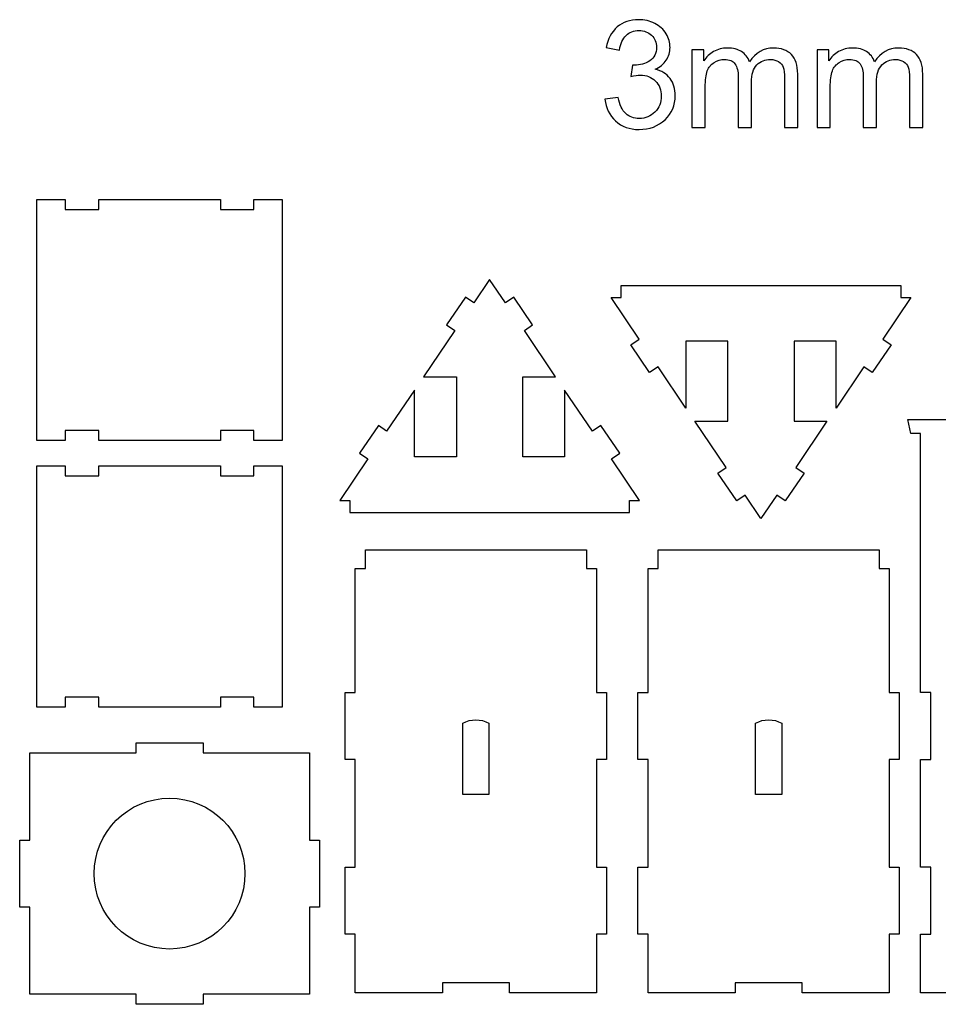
# Model space of a CAD drawing. Header units: millimetres. Extents: x -996 to 853, y -929 to 599.
# Tile 20 of 30: x -236 to 38, y 305 to 599. Entities that reach past the tile are written whole.
import ezdxf

# ---------------------------------------------------------------- set-up
doc = ezdxf.new("R2010")
doc.units = ezdxf.units.MM
doc.header["$MEASUREMENT"] = 0
doc.layers.add('Layer 1', color=7, linetype='Continuous')

msp = doc.modelspace()

# ---------------------------------------------------------------- linework, layer by layer
at = {"layer": 'Layer 1', "color": 250}
for points, knots in [([(-61.413, 575.042), (-61.413, 575.042), (-57.473, 575.572), (-57.473, 575.572), (-57.473, 575.572), (-57.023, 573.332), (-56.253, 571.722), (-55.173, 570.732), (-55.173, 570.732), (-54.093, 569.752), (-52.763, 569.262), (-51.183, 569.262), (-51.183, 569.262), (-49.323, 569.262), (-47.743, 569.902), (-46.473, 571.182), (-46.473, 571.182), (-45.203, 572.472), (-44.573, 574.062), (-44.573, 575.952), (-44.573, 575.952), (-44.573, 577.762), (-45.163, 579.262), (-46.343, 580.442), (-46.343, 580.442), (-47.523, 581.612), (-49.023, 582.202), (-50.853, 582.202), (-50.853, 582.202), (-51.603, 582.202), (-52.533, 582.052), (-53.643, 581.762), (-53.643, 581.762), (-53.643, 581.762), (-53.203, 585.212), (-53.203, 585.212), (-53.203, 585.212), (-52.943, 585.182), (-52.723, 585.162), (-52.563, 585.162), (-52.563, 585.162), (-50.883, 585.162), (-49.373, 585.602), (-48.023, 586.482), (-48.023, 586.482), (-46.673, 587.352), (-46.003, 588.702), (-46.003, 590.512), (-46.003, 590.512), (-46.003, 591.952), (-46.493, 593.152), (-47.473, 594.102), (-47.473, 594.102), (-48.453, 595.042), (-49.713, 595.522), (-51.263, 595.522), (-51.263, 595.522), (-52.803, 595.522), (-54.073, 595.032), (-55.103, 594.062), (-55.103, 594.062), (-56.123, 593.092), (-56.783, 591.632), (-57.073, 589.692), (-57.073, 589.692), (-57.073, 589.692), (-61.013, 590.412), (-61.013, 590.412), (-61.013, 590.412), (-60.533, 593.052), (-59.443, 595.102), (-57.723, 596.562), (-57.723, 596.562), (-56.023, 598.022), (-53.893, 598.742), (-51.353, 598.742), (-51.353, 598.742), (-49.613, 598.742), (-47.993, 598.372), (-46.523, 597.612), (-46.523, 597.612), (-45.043, 596.872), (-43.923, 595.842), (-43.143, 594.552), (-43.143, 594.552), (-42.353, 593.252), (-41.973, 591.882), (-41.973, 590.422), (-41.973, 590.422), (-41.973, 589.042), (-42.343, 587.792), (-43.083, 586.652), (-43.083, 586.652), (-43.833, 585.512), (-44.933, 584.612), (-46.393, 583.942), (-46.393, 583.942), (-44.493, 583.512), (-43.023, 582.592), (-41.973, 581.212), (-41.973, 581.212), (-40.923, 579.842), (-40.403, 578.112), (-40.403, 576.042), (-40.403, 576.042), (-40.403, 573.242), (-41.423, 570.852), (-43.463, 568.902), (-43.463, 568.902), (-45.513, 566.962), (-48.093, 565.982), (-51.213, 565.982), (-51.213, 565.982), (-54.033, 565.982), (-56.373, 566.832), (-58.233, 568.512), (-58.233, 568.512), (-60.093, 570.192), (-61.153, 572.362), (-61.413, 575.042)], [0, 0, 0, 0, 0.03225806, 0.03225806, 0.03225806, 0.03225806, 0.06451613, 0.06451613, 0.06451613, 0.06451613, 0.09677419, 0.09677419, 0.09677419, 0.09677419, 0.12903226, 0.12903226, 0.12903226, 0.12903226, 0.16129032, 0.16129032, 0.16129032, 0.16129032, 0.19354839, 0.19354839, 0.19354839, 0.19354839, 0.22580645, 0.22580645, 0.22580645, 0.22580645, 0.25806452, 0.25806452, 0.25806452, 0.25806452, 0.29032258, 0.29032258, 0.29032258, 0.29032258, 0.32258065, 0.32258065, 0.32258065, 0.32258065, 0.35483871, 0.35483871, 0.35483871, 0.35483871, 0.38709677, 0.38709677, 0.38709677, 0.38709677, 0.41935484, 0.41935484, 0.41935484, 0.41935484, 0.4516129, 0.4516129, 0.4516129, 0.4516129, 0.48387097, 0.48387097, 0.48387097, 0.48387097, 0.51612903, 0.51612903, 0.51612903, 0.51612903, 0.5483871, 0.5483871, 0.5483871, 0.5483871, 0.58064516, 0.58064516, 0.58064516, 0.58064516, 0.61290323, 0.61290323, 0.61290323, 0.61290323, 0.64516129, 0.64516129, 0.64516129, 0.64516129, 0.67741935, 0.67741935, 0.67741935, 0.67741935, 0.70967742, 0.70967742, 0.70967742, 0.70967742, 0.74193548, 0.74193548, 0.74193548, 0.74193548, 0.77419355, 0.77419355, 0.77419355, 0.77419355, 0.80645161, 0.80645161, 0.80645161, 0.80645161, 0.83870968, 0.83870968, 0.83870968, 0.83870968, 0.87096774, 0.87096774, 0.87096774, 0.87096774, 0.90322581, 0.90322581, 0.90322581, 0.90322581, 0.93548387, 0.93548387, 0.93548387, 0.93548387, 1, 1, 1, 1]), ([(-35.423, 566.522), (-35.423, 566.522), (-35.423, 589.782), (-35.423, 589.782), (-35.423, 589.782), (-35.423, 589.782), (-31.883, 589.782), (-31.883, 589.782), (-31.883, 589.782), (-31.883, 589.782), (-31.883, 586.492), (-31.883, 586.492), (-31.883, 586.492), (-31.153, 587.632), (-30.183, 588.552), (-28.973, 589.232), (-28.973, 589.232), (-27.763, 589.932), (-26.393, 590.272), (-24.843, 590.272), (-24.843, 590.272), (-23.123, 590.272), (-21.713, 589.912), (-20.613, 589.202), (-20.613, 589.202), (-19.523, 588.492), (-18.743, 587.492), (-18.293, 586.212), (-18.293, 586.212), (-16.443, 588.922), (-14.043, 590.272), (-11.083, 590.272), (-11.083, 590.272), (-8.773, 590.272), (-6.983, 589.642), (-5.743, 588.362), (-5.743, 588.362), (-4.503, 587.082), (-3.873, 585.122), (-3.873, 582.472), (-3.873, 582.472), (-3.873, 582.472), (-3.873, 566.522), (-3.873, 566.522), (-3.873, 566.522), (-3.873, 566.522), (-7.813, 566.522), (-7.813, 566.522), (-7.813, 566.522), (-7.813, 566.522), (-7.813, 581.162), (-7.813, 581.162), (-7.813, 581.162), (-7.813, 582.732), (-7.953, 583.862), (-8.203, 584.562), (-8.203, 584.562), (-8.453, 585.252), (-8.923, 585.812), (-9.603, 586.232), (-9.603, 586.232), (-10.273, 586.662), (-11.063, 586.872), (-11.963, 586.872), (-11.963, 586.872), (-13.613, 586.872), (-14.973, 586.322), (-16.053, 585.242), (-16.053, 585.242), (-17.133, 584.152), (-17.673, 582.412), (-17.673, 580.022), (-17.673, 580.022), (-17.673, 580.022), (-17.673, 566.522), (-17.673, 566.522), (-17.673, 566.522), (-17.673, 566.522), (-21.613, 566.522), (-21.613, 566.522), (-21.613, 566.522), (-21.613, 566.522), (-21.613, 581.622), (-21.613, 581.622), (-21.613, 581.622), (-21.613, 583.362), (-21.943, 584.682), (-22.583, 585.552), (-22.583, 585.552), (-23.223, 586.432), (-24.273, 586.872), (-25.733, 586.872), (-25.733, 586.872), (-26.833, 586.872), (-27.863, 586.582), (-28.803, 585.992), (-28.803, 585.992), (-29.743, 585.412), (-30.423, 584.562), (-30.853, 583.432), (-30.853, 583.432), (-31.263, 582.312), (-31.473, 580.692), (-31.473, 578.582), (-31.473, 578.582), (-31.473, 578.582), (-31.473, 566.522), (-31.473, 566.522), (-31.473, 566.522), (-31.473, 566.522), (-35.423, 566.522), (-35.423, 566.522)], [0, 0, 0, 0, 0.03448276, 0.03448276, 0.03448276, 0.03448276, 0.06896552, 0.06896552, 0.06896552, 0.06896552, 0.10344828, 0.10344828, 0.10344828, 0.10344828, 0.13793103, 0.13793103, 0.13793103, 0.13793103, 0.17241379, 0.17241379, 0.17241379, 0.17241379, 0.20689655, 0.20689655, 0.20689655, 0.20689655, 0.24137931, 0.24137931, 0.24137931, 0.24137931, 0.27586207, 0.27586207, 0.27586207, 0.27586207, 0.31034483, 0.31034483, 0.31034483, 0.31034483, 0.34482759, 0.34482759, 0.34482759, 0.34482759, 0.37931034, 0.37931034, 0.37931034, 0.37931034, 0.4137931, 0.4137931, 0.4137931, 0.4137931, 0.44827586, 0.44827586, 0.44827586, 0.44827586, 0.48275862, 0.48275862, 0.48275862, 0.48275862, 0.51724138, 0.51724138, 0.51724138, 0.51724138, 0.55172414, 0.55172414, 0.55172414, 0.55172414, 0.5862069, 0.5862069, 0.5862069, 0.5862069, 0.62068966, 0.62068966, 0.62068966, 0.62068966, 0.65517241, 0.65517241, 0.65517241, 0.65517241, 0.68965517, 0.68965517, 0.68965517, 0.68965517, 0.72413793, 0.72413793, 0.72413793, 0.72413793, 0.75862069, 0.75862069, 0.75862069, 0.75862069, 0.79310345, 0.79310345, 0.79310345, 0.79310345, 0.82758621, 0.82758621, 0.82758621, 0.82758621, 0.86206897, 0.86206897, 0.86206897, 0.86206897, 0.89655172, 0.89655172, 0.89655172, 0.89655172, 0.93103448, 0.93103448, 0.93103448, 0.93103448, 1, 1, 1, 1]), ([(1.907, 566.522), (1.907, 566.522), (1.907, 589.782), (1.907, 589.782), (1.907, 589.782), (1.907, 589.782), (5.447, 589.782), (5.447, 589.782), (5.447, 589.782), (5.447, 589.782), (5.447, 586.492), (5.447, 586.492), (5.447, 586.492), (6.177, 587.632), (7.147, 588.552), (8.357, 589.232), (8.357, 589.232), (9.567, 589.932), (10.937, 590.272), (12.487, 590.272), (12.487, 590.272), (14.207, 590.272), (15.617, 589.912), (16.707, 589.202), (16.707, 589.202), (17.807, 588.492), (18.587, 587.492), (19.037, 586.212), (19.037, 586.212), (20.887, 588.922), (23.287, 590.272), (26.237, 590.272), (26.237, 590.272), (28.557, 590.272), (30.347, 589.642), (31.577, 588.362), (31.577, 588.362), (32.827, 587.082), (33.457, 585.122), (33.457, 582.472), (33.457, 582.472), (33.457, 582.472), (33.457, 566.522), (33.457, 566.522), (33.457, 566.522), (33.457, 566.522), (29.517, 566.522), (29.517, 566.522), (29.517, 566.522), (29.517, 566.522), (29.517, 581.162), (29.517, 581.162), (29.517, 581.162), (29.517, 582.732), (29.377, 583.862), (29.127, 584.562), (29.127, 584.562), (28.867, 585.252), (28.407, 585.812), (27.727, 586.232), (27.727, 586.232), (27.057, 586.662), (26.267, 586.872), (25.357, 586.872), (25.357, 586.872), (23.717, 586.872), (22.357, 586.322), (21.277, 585.242), (21.277, 585.242), (20.197, 584.152), (19.657, 582.412), (19.657, 580.022), (19.657, 580.022), (19.657, 580.022), (19.657, 566.522), (19.657, 566.522), (19.657, 566.522), (19.657, 566.522), (15.707, 566.522), (15.707, 566.522), (15.707, 566.522), (15.707, 566.522), (15.707, 581.622), (15.707, 581.622), (15.707, 581.622), (15.707, 583.362), (15.387, 584.682), (14.747, 585.552), (14.747, 585.552), (14.107, 586.432), (13.057, 586.872), (11.597, 586.872), (11.597, 586.872), (10.487, 586.872), (9.467, 586.582), (8.527, 585.992), (8.527, 585.992), (7.587, 585.412), (6.907, 584.562), (6.477, 583.432), (6.477, 583.432), (6.057, 582.312), (5.857, 580.692), (5.857, 578.582), (5.857, 578.582), (5.857, 578.582), (5.857, 566.522), (5.857, 566.522), (5.857, 566.522), (5.857, 566.522), (1.907, 566.522), (1.907, 566.522)], [0, 0, 0, 0, 0.03448276, 0.03448276, 0.03448276, 0.03448276, 0.06896552, 0.06896552, 0.06896552, 0.06896552, 0.10344828, 0.10344828, 0.10344828, 0.10344828, 0.13793103, 0.13793103, 0.13793103, 0.13793103, 0.17241379, 0.17241379, 0.17241379, 0.17241379, 0.20689655, 0.20689655, 0.20689655, 0.20689655, 0.24137931, 0.24137931, 0.24137931, 0.24137931, 0.27586207, 0.27586207, 0.27586207, 0.27586207, 0.31034483, 0.31034483, 0.31034483, 0.31034483, 0.34482759, 0.34482759, 0.34482759, 0.34482759, 0.37931034, 0.37931034, 0.37931034, 0.37931034, 0.4137931, 0.4137931, 0.4137931, 0.4137931, 0.44827586, 0.44827586, 0.44827586, 0.44827586, 0.48275862, 0.48275862, 0.48275862, 0.48275862, 0.51724138, 0.51724138, 0.51724138, 0.51724138, 0.55172414, 0.55172414, 0.55172414, 0.55172414, 0.5862069, 0.5862069, 0.5862069, 0.5862069, 0.62068966, 0.62068966, 0.62068966, 0.62068966, 0.65517241, 0.65517241, 0.65517241, 0.65517241, 0.68965517, 0.68965517, 0.68965517, 0.68965517, 0.72413793, 0.72413793, 0.72413793, 0.72413793, 0.75862069, 0.75862069, 0.75862069, 0.75862069, 0.79310345, 0.79310345, 0.79310345, 0.79310345, 0.82758621, 0.82758621, 0.82758621, 0.82758621, 0.86206897, 0.86206897, 0.86206897, 0.86206897, 0.89655172, 0.89655172, 0.89655172, 0.89655172, 0.93103448, 0.93103448, 0.93103448, 0.93103448, 1, 1, 1, 1])]:
    msp.add_open_spline(points, degree=3, knots=knots, dxfattribs=at)
at = {"layer": 'Layer 1', "lineweight": 25}
for points, knots in [([(-166.173, 476.132), (-166.173, 476.132), (-166.173, 473.132), (-166.173, 473.132), (-166.173, 473.132), (-166.173, 473.132), (-157.723, 473.132), (-157.723, 473.132), (-157.723, 473.132), (-157.723, 473.132), (-157.723, 545.132), (-157.723, 545.132), (-157.723, 545.132), (-157.723, 545.132), (-166.173, 545.132), (-166.173, 545.132), (-166.173, 545.132), (-166.173, 545.132), (-166.173, 542.132), (-166.173, 542.132), (-166.173, 542.132), (-166.173, 542.132), (-176.173, 542.132), (-176.173, 542.132), (-176.173, 542.132), (-176.173, 542.132), (-176.173, 545.132), (-176.173, 545.132), (-176.173, 545.132), (-176.173, 545.132), (-212.473, 545.132), (-212.473, 545.132), (-212.473, 545.132), (-212.473, 545.132), (-212.473, 542.132), (-212.473, 542.132), (-212.473, 542.132), (-212.473, 542.132), (-222.473, 542.132), (-222.473, 542.132), (-222.473, 542.132), (-222.473, 542.132), (-222.473, 545.132), (-222.473, 545.132), (-222.473, 545.132), (-222.473, 545.132), (-230.923, 545.132), (-230.923, 545.132), (-230.923, 545.132), (-230.923, 545.132), (-230.923, 473.132), (-230.923, 473.132), (-230.923, 473.132), (-230.923, 473.132), (-222.473, 473.132), (-222.473, 473.132), (-222.473, 473.132), (-222.473, 473.132), (-222.473, 476.132), (-222.473, 476.132), (-222.473, 476.132), (-222.473, 476.132), (-212.473, 476.132), (-212.473, 476.132), (-212.473, 476.132), (-212.473, 476.132), (-212.473, 473.132), (-212.473, 473.132), (-212.473, 473.132), (-212.473, 473.132), (-176.173, 473.132), (-176.173, 473.132), (-176.173, 473.132), (-176.173, 473.132), (-176.173, 476.132), (-176.173, 476.132), (-176.173, 476.132), (-176.173, 476.132), (-166.173, 476.132), (-166.173, 476.132)], [0, 0, 0, 0, 0.04761905, 0.04761905, 0.04761905, 0.04761905, 0.0952381, 0.0952381, 0.0952381, 0.0952381, 0.14285714, 0.14285714, 0.14285714, 0.14285714, 0.19047619, 0.19047619, 0.19047619, 0.19047619, 0.23809524, 0.23809524, 0.23809524, 0.23809524, 0.28571429, 0.28571429, 0.28571429, 0.28571429, 0.33333333, 0.33333333, 0.33333333, 0.33333333, 0.38095238, 0.38095238, 0.38095238, 0.38095238, 0.42857143, 0.42857143, 0.42857143, 0.42857143, 0.47619048, 0.47619048, 0.47619048, 0.47619048, 0.52380952, 0.52380952, 0.52380952, 0.52380952, 0.57142857, 0.57142857, 0.57142857, 0.57142857, 0.61904762, 0.61904762, 0.61904762, 0.61904762, 0.66666667, 0.66666667, 0.66666667, 0.66666667, 0.71428571, 0.71428571, 0.71428571, 0.71428571, 0.76190476, 0.76190476, 0.76190476, 0.76190476, 0.80952381, 0.80952381, 0.80952381, 0.80952381, 0.85714286, 0.85714286, 0.85714286, 0.85714286, 0.9047619, 0.9047619, 0.9047619, 0.9047619, 1, 1, 1, 1]), ([(119.287, 397.932), (119.287, 397.932), (122.287, 397.932), (122.287, 397.932), (122.287, 397.932), (122.287, 397.932), (122.287, 475.302), (122.287, 475.302), (122.287, 475.302), (122.287, 475.302), (125.207, 475.302), (125.207, 475.302), (125.207, 475.302), (125.207, 475.302), (126.087, 479.462), (126.087, 479.462), (126.087, 479.462), (126.087, 479.462), (110.287, 479.462), (110.287, 479.462), (110.287, 479.462), (110.287, 479.462), (110.287, 492.222), (110.287, 492.222), (110.287, 492.222), (110.287, 492.222), (113.137, 492.222), (113.137, 492.222), (113.137, 492.222), (113.137, 492.222), (114.017, 496.382), (114.017, 496.382), (114.017, 496.382), (114.017, 496.382), (98.257, 496.382), (98.257, 496.382), (98.257, 496.382), (98.257, 496.382), (98.257, 509.162), (98.257, 509.162), (98.257, 509.162), (98.257, 509.162), (100.727, 509.162), (100.727, 509.162), (100.727, 509.162), (100.727, 509.162), (101.607, 513.312), (101.607, 513.312), (101.607, 513.312), (101.607, 513.312), (86.767, 513.312), (86.767, 513.312), (86.767, 513.312), (86.767, 513.312), (86.767, 526.082), (86.767, 526.082), (86.767, 526.082), (86.767, 526.082), (90.057, 526.082), (90.057, 526.082), (90.057, 526.082), (90.057, 526.082), (90.937, 530.232), (90.937, 530.232), (90.937, 530.232), (90.937, 530.232), (64.747, 530.232), (64.747, 530.232), (64.747, 530.232), (64.747, 530.232), (65.627, 526.082), (65.627, 526.082), (65.627, 526.082), (65.627, 526.082), (68.967, 526.082), (68.967, 526.082), (68.967, 526.082), (68.967, 526.082), (68.967, 513.302), (68.967, 513.302), (68.967, 513.302), (68.967, 513.302), (53.137, 513.302), (53.137, 513.302), (53.137, 513.302), (53.137, 513.302), (54.017, 509.152), (54.017, 509.152), (54.017, 509.152), (54.017, 509.152), (56.847, 509.152), (56.847, 509.152), (56.847, 509.152), (56.847, 509.152), (56.847, 496.382), (56.847, 496.382), (56.847, 496.382), (56.847, 496.382), (41.067, 496.382), (41.067, 496.382), (41.067, 496.382), (41.067, 496.382), (41.947, 492.222), (41.947, 492.222), (41.947, 492.222), (41.947, 492.222), (44.817, 492.222), (44.817, 492.222), (44.817, 492.222), (44.817, 492.222), (44.817, 479.462), (44.817, 479.462), (44.817, 479.462), (44.817, 479.462), (28.997, 479.462), (28.997, 479.462), (28.997, 479.462), (28.997, 479.462), (29.887, 475.302), (29.887, 475.302), (29.887, 475.302), (29.887, 475.302), (32.827, 475.302), (32.827, 475.302), (32.827, 475.302), (32.827, 475.302), (32.827, 397.932), (32.827, 397.932), (32.827, 397.932), (32.827, 397.932), (35.827, 397.932), (35.827, 397.932), (35.827, 397.932), (35.827, 397.932), (35.827, 377.932), (35.827, 377.932), (35.827, 377.932), (35.827, 377.932), (32.827, 377.932), (32.827, 377.932), (32.827, 377.932), (32.827, 377.932), (32.827, 345.852), (32.827, 345.852), (32.827, 345.852), (32.827, 345.852), (35.827, 345.852), (35.827, 345.852), (35.827, 345.852), (35.827, 345.852), (35.827, 325.852), (35.827, 325.852), (35.827, 325.852), (35.827, 325.852), (32.827, 325.852), (32.827, 325.852), (32.827, 325.852), (32.827, 325.852), (32.827, 308.322), (32.827, 308.322), (32.827, 308.322), (32.827, 308.322), (67.557, 308.322), (67.557, 308.322), (67.557, 308.322), (67.557, 308.322), (67.557, 311.322), (67.557, 311.322), (67.557, 311.322), (67.557, 311.322), (87.557, 311.322), (87.557, 311.322), (87.557, 311.322), (87.557, 311.322), (87.557, 308.322), (87.557, 308.322), (87.557, 308.322), (87.557, 308.322), (122.287, 308.322), (122.287, 308.322), (122.287, 308.322), (122.287, 308.322), (122.287, 325.852), (122.287, 325.852), (122.287, 325.852), (122.287, 325.852), (119.287, 325.852), (119.287, 325.852), (119.287, 325.852), (119.287, 325.852), (119.287, 345.852), (119.287, 345.852), (119.287, 345.852), (119.287, 345.852), (122.287, 345.852), (122.287, 345.852), (122.287, 345.852), (122.287, 345.852), (122.287, 377.932), (122.287, 377.932), (122.287, 377.932), (122.287, 377.932), (119.287, 377.932), (119.287, 377.932), (119.287, 377.932), (119.287, 377.932), (119.287, 397.932), (119.287, 397.932)], [0, 0, 0, 0, 0.01886792, 0.01886792, 0.01886792, 0.01886792, 0.03773585, 0.03773585, 0.03773585, 0.03773585, 0.05660377, 0.05660377, 0.05660377, 0.05660377, 0.0754717, 0.0754717, 0.0754717, 0.0754717, 0.09433962, 0.09433962, 0.09433962, 0.09433962, 0.11320755, 0.11320755, 0.11320755, 0.11320755, 0.13207547, 0.13207547, 0.13207547, 0.13207547, 0.1509434, 0.1509434, 0.1509434, 0.1509434, 0.16981132, 0.16981132, 0.16981132, 0.16981132, 0.18867925, 0.18867925, 0.18867925, 0.18867925, 0.20754717, 0.20754717, 0.20754717, 0.20754717, 0.22641509, 0.22641509, 0.22641509, 0.22641509, 0.24528302, 0.24528302, 0.24528302, 0.24528302, 0.26415094, 0.26415094, 0.26415094, 0.26415094, 0.28301887, 0.28301887, 0.28301887, 0.28301887, 0.30188679, 0.30188679, 0.30188679, 0.30188679, 0.32075472, 0.32075472, 0.32075472, 0.32075472, 0.33962264, 0.33962264, 0.33962264, 0.33962264, 0.35849057, 0.35849057, 0.35849057, 0.35849057, 0.37735849, 0.37735849, 0.37735849, 0.37735849, 0.39622642, 0.39622642, 0.39622642, 0.39622642, 0.41509434, 0.41509434, 0.41509434, 0.41509434, 0.43396226, 0.43396226, 0.43396226, 0.43396226, 0.45283019, 0.45283019, 0.45283019, 0.45283019, 0.47169811, 0.47169811, 0.47169811, 0.47169811, 0.49056604, 0.49056604, 0.49056604, 0.49056604, 0.50943396, 0.50943396, 0.50943396, 0.50943396, 0.52830189, 0.52830189, 0.52830189, 0.52830189, 0.54716981, 0.54716981, 0.54716981, 0.54716981, 0.56603774, 0.56603774, 0.56603774, 0.56603774, 0.58490566, 0.58490566, 0.58490566, 0.58490566, 0.60377358, 0.60377358, 0.60377358, 0.60377358, 0.62264151, 0.62264151, 0.62264151, 0.62264151, 0.64150943, 0.64150943, 0.64150943, 0.64150943, 0.66037736, 0.66037736, 0.66037736, 0.66037736, 0.67924528, 0.67924528, 0.67924528, 0.67924528, 0.69811321, 0.69811321, 0.69811321, 0.69811321, 0.71698113, 0.71698113, 0.71698113, 0.71698113, 0.73584906, 0.73584906, 0.73584906, 0.73584906, 0.75471698, 0.75471698, 0.75471698, 0.75471698, 0.77358491, 0.77358491, 0.77358491, 0.77358491, 0.79245283, 0.79245283, 0.79245283, 0.79245283, 0.81132075, 0.81132075, 0.81132075, 0.81132075, 0.83018868, 0.83018868, 0.83018868, 0.83018868, 0.8490566, 0.8490566, 0.8490566, 0.8490566, 0.86792453, 0.86792453, 0.86792453, 0.86792453, 0.88679245, 0.88679245, 0.88679245, 0.88679245, 0.90566038, 0.90566038, 0.90566038, 0.90566038, 0.9245283, 0.9245283, 0.9245283, 0.9245283, 0.94339623, 0.94339623, 0.94339623, 0.94339623, 0.96226415, 0.96226415, 0.96226415, 0.96226415, 1, 1, 1, 1]), ([(-118.203, 488.232), (-118.203, 488.232), (-118.203, 468.262), (-118.203, 468.262), (-118.203, 468.262), (-118.203, 468.262), (-105.673, 468.262), (-105.673, 468.262), (-105.673, 468.262), (-105.673, 468.262), (-105.673, 492.202), (-105.673, 492.202), (-105.673, 492.202), (-105.673, 492.202), (-115.513, 492.202), (-115.513, 492.202), (-115.513, 492.202), (-115.513, 492.202), (-106.173, 505.972), (-106.173, 505.972), (-106.173, 505.972), (-106.173, 505.972), (-108.653, 507.652), (-108.653, 507.652), (-108.653, 507.652), (-108.653, 507.652), (-103.043, 515.932), (-103.043, 515.932), (-103.043, 515.932), (-103.043, 515.932), (-100.553, 514.242), (-100.553, 514.242), (-100.553, 514.242), (-100.553, 514.242), (-95.813, 521.242), (-95.813, 521.242), (-95.813, 521.242), (-95.813, 521.242), (-91.063, 514.242), (-91.063, 514.242), (-91.063, 514.242), (-91.063, 514.242), (-88.583, 515.932), (-88.583, 515.932), (-88.583, 515.932), (-88.583, 515.932), (-82.973, 507.652), (-82.973, 507.652), (-82.973, 507.652), (-82.973, 507.652), (-85.453, 505.972), (-85.453, 505.972), (-85.453, 505.972), (-85.453, 505.972), (-76.113, 492.202), (-76.113, 492.202), (-76.113, 492.202), (-76.113, 492.202), (-85.943, 492.202), (-85.943, 492.202), (-85.943, 492.202), (-85.943, 492.202), (-85.943, 468.262), (-85.943, 468.262), (-85.943, 468.262), (-85.943, 468.262), (-73.423, 468.262), (-73.423, 468.262), (-73.423, 468.262), (-73.423, 468.262), (-73.423, 488.232), (-73.423, 488.232), (-73.423, 488.232), (-73.423, 488.232), (-65.073, 475.932), (-65.073, 475.932), (-65.073, 475.932), (-65.073, 475.932), (-62.593, 477.612), (-62.593, 477.612), (-62.593, 477.612), (-62.593, 477.612), (-56.973, 469.342), (-56.973, 469.342), (-56.973, 469.342), (-56.973, 469.342), (-59.453, 467.652), (-59.453, 467.652), (-59.453, 467.652), (-59.453, 467.652), (-51.083, 455.312), (-51.083, 455.312), (-51.083, 455.312), (-51.083, 455.312), (-54.083, 455.312), (-54.083, 455.312), (-54.083, 455.312), (-54.083, 455.312), (-54.083, 451.682), (-54.083, 451.682), (-54.083, 451.682), (-54.083, 451.682), (-137.543, 451.682), (-137.543, 451.682), (-137.543, 451.682), (-137.543, 451.682), (-137.543, 455.312), (-137.543, 455.312), (-137.543, 455.312), (-137.543, 455.312), (-140.543, 455.312), (-140.543, 455.312), (-140.543, 455.312), (-140.543, 455.312), (-132.163, 467.652), (-132.163, 467.652), (-132.163, 467.652), (-132.163, 467.652), (-134.653, 469.342), (-134.653, 469.342), (-134.653, 469.342), (-134.653, 469.342), (-129.033, 477.612), (-129.033, 477.612), (-129.033, 477.612), (-129.033, 477.612), (-126.553, 475.932), (-126.553, 475.932), (-126.553, 475.932), (-126.553, 475.932), (-118.203, 488.232), (-118.203, 488.232)], [0, 0, 0, 0, 0.02941176, 0.02941176, 0.02941176, 0.02941176, 0.05882353, 0.05882353, 0.05882353, 0.05882353, 0.08823529, 0.08823529, 0.08823529, 0.08823529, 0.11764706, 0.11764706, 0.11764706, 0.11764706, 0.14705882, 0.14705882, 0.14705882, 0.14705882, 0.17647059, 0.17647059, 0.17647059, 0.17647059, 0.20588235, 0.20588235, 0.20588235, 0.20588235, 0.23529412, 0.23529412, 0.23529412, 0.23529412, 0.26470588, 0.26470588, 0.26470588, 0.26470588, 0.29411765, 0.29411765, 0.29411765, 0.29411765, 0.32352941, 0.32352941, 0.32352941, 0.32352941, 0.35294118, 0.35294118, 0.35294118, 0.35294118, 0.38235294, 0.38235294, 0.38235294, 0.38235294, 0.41176471, 0.41176471, 0.41176471, 0.41176471, 0.44117647, 0.44117647, 0.44117647, 0.44117647, 0.47058824, 0.47058824, 0.47058824, 0.47058824, 0.5, 0.5, 0.5, 0.5, 0.52941176, 0.52941176, 0.52941176, 0.52941176, 0.55882353, 0.55882353, 0.55882353, 0.55882353, 0.58823529, 0.58823529, 0.58823529, 0.58823529, 0.61764706, 0.61764706, 0.61764706, 0.61764706, 0.64705882, 0.64705882, 0.64705882, 0.64705882, 0.67647059, 0.67647059, 0.67647059, 0.67647059, 0.70588235, 0.70588235, 0.70588235, 0.70588235, 0.73529412, 0.73529412, 0.73529412, 0.73529412, 0.76470588, 0.76470588, 0.76470588, 0.76470588, 0.79411765, 0.79411765, 0.79411765, 0.79411765, 0.82352941, 0.82352941, 0.82352941, 0.82352941, 0.85294118, 0.85294118, 0.85294118, 0.85294118, 0.88235294, 0.88235294, 0.88235294, 0.88235294, 0.91176471, 0.91176471, 0.91176471, 0.91176471, 0.94117647, 0.94117647, 0.94117647, 0.94117647, 1, 1, 1, 1]), ([(-37.223, 482.862), (-37.223, 482.862), (-37.223, 502.832), (-37.223, 502.832), (-37.223, 502.832), (-37.223, 502.832), (-24.693, 502.832), (-24.693, 502.832), (-24.693, 502.832), (-24.693, 502.832), (-24.693, 478.892), (-24.693, 478.892), (-24.693, 478.892), (-24.693, 478.892), (-34.523, 478.892), (-34.523, 478.892), (-34.523, 478.892), (-34.523, 478.892), (-25.183, 465.122), (-25.183, 465.122), (-25.183, 465.122), (-25.183, 465.122), (-27.673, 463.442), (-27.673, 463.442), (-27.673, 463.442), (-27.673, 463.442), (-22.053, 455.162), (-22.053, 455.162), (-22.053, 455.162), (-22.053, 455.162), (-19.573, 456.852), (-19.573, 456.852), (-19.573, 456.852), (-19.573, 456.852), (-14.823, 449.862), (-14.823, 449.862), (-14.823, 449.862), (-14.823, 449.862), (-10.083, 456.852), (-10.083, 456.852), (-10.083, 456.852), (-10.083, 456.852), (-7.603, 455.162), (-7.603, 455.162), (-7.603, 455.162), (-7.603, 455.162), (-1.983, 463.442), (-1.983, 463.442), (-1.983, 463.442), (-1.983, 463.442), (-4.473, 465.122), (-4.473, 465.122), (-4.473, 465.122), (-4.473, 465.122), (4.867, 478.892), (4.867, 478.892), (4.867, 478.892), (4.867, 478.892), (-4.963, 478.892), (-4.963, 478.892), (-4.963, 478.892), (-4.963, 478.892), (-4.963, 502.832), (-4.963, 502.832), (-4.963, 502.832), (-4.963, 502.832), (7.567, 502.832), (7.567, 502.832), (7.567, 502.832), (7.567, 502.832), (7.567, 482.862), (7.567, 482.862), (7.567, 482.862), (7.567, 482.862), (15.917, 495.172), (15.917, 495.172), (15.917, 495.172), (15.917, 495.172), (18.397, 493.482), (18.397, 493.482), (18.397, 493.482), (18.397, 493.482), (24.007, 501.762), (24.007, 501.762), (24.007, 501.762), (24.007, 501.762), (21.527, 503.442), (21.527, 503.442), (21.527, 503.442), (21.527, 503.442), (29.907, 515.792), (29.907, 515.792), (29.907, 515.792), (29.907, 515.792), (26.907, 515.792), (26.907, 515.792), (26.907, 515.792), (26.907, 515.792), (26.907, 519.422), (26.907, 519.422), (26.907, 519.422), (26.907, 519.422), (-56.553, 519.422), (-56.553, 519.422), (-56.553, 519.422), (-56.553, 519.422), (-56.553, 515.792), (-56.553, 515.792), (-56.553, 515.792), (-56.553, 515.792), (-59.553, 515.792), (-59.553, 515.792), (-59.553, 515.792), (-59.553, 515.792), (-51.183, 503.442), (-51.183, 503.442), (-51.183, 503.442), (-51.183, 503.442), (-53.663, 501.762), (-53.663, 501.762), (-53.663, 501.762), (-53.663, 501.762), (-48.053, 493.482), (-48.053, 493.482), (-48.053, 493.482), (-48.053, 493.482), (-45.563, 495.172), (-45.563, 495.172), (-45.563, 495.172), (-45.563, 495.172), (-37.223, 482.862), (-37.223, 482.862)], [0, 0, 0, 0, 0.02941176, 0.02941176, 0.02941176, 0.02941176, 0.05882353, 0.05882353, 0.05882353, 0.05882353, 0.08823529, 0.08823529, 0.08823529, 0.08823529, 0.11764706, 0.11764706, 0.11764706, 0.11764706, 0.14705882, 0.14705882, 0.14705882, 0.14705882, 0.17647059, 0.17647059, 0.17647059, 0.17647059, 0.20588235, 0.20588235, 0.20588235, 0.20588235, 0.23529412, 0.23529412, 0.23529412, 0.23529412, 0.26470588, 0.26470588, 0.26470588, 0.26470588, 0.29411765, 0.29411765, 0.29411765, 0.29411765, 0.32352941, 0.32352941, 0.32352941, 0.32352941, 0.35294118, 0.35294118, 0.35294118, 0.35294118, 0.38235294, 0.38235294, 0.38235294, 0.38235294, 0.41176471, 0.41176471, 0.41176471, 0.41176471, 0.44117647, 0.44117647, 0.44117647, 0.44117647, 0.47058824, 0.47058824, 0.47058824, 0.47058824, 0.5, 0.5, 0.5, 0.5, 0.52941176, 0.52941176, 0.52941176, 0.52941176, 0.55882353, 0.55882353, 0.55882353, 0.55882353, 0.58823529, 0.58823529, 0.58823529, 0.58823529, 0.61764706, 0.61764706, 0.61764706, 0.61764706, 0.64705882, 0.64705882, 0.64705882, 0.64705882, 0.67647059, 0.67647059, 0.67647059, 0.67647059, 0.70588235, 0.70588235, 0.70588235, 0.70588235, 0.73529412, 0.73529412, 0.73529412, 0.73529412, 0.76470588, 0.76470588, 0.76470588, 0.76470588, 0.79411765, 0.79411765, 0.79411765, 0.79411765, 0.82352941, 0.82352941, 0.82352941, 0.82352941, 0.85294118, 0.85294118, 0.85294118, 0.85294118, 0.88235294, 0.88235294, 0.88235294, 0.88235294, 0.91176471, 0.91176471, 0.91176471, 0.91176471, 0.94117647, 0.94117647, 0.94117647, 0.94117647, 1, 1, 1, 1]), ([(-166.173, 396.622), (-166.173, 396.622), (-166.173, 393.622), (-166.173, 393.622), (-166.173, 393.622), (-166.173, 393.622), (-157.723, 393.622), (-157.723, 393.622), (-157.723, 393.622), (-157.723, 393.622), (-157.723, 465.622), (-157.723, 465.622), (-157.723, 465.622), (-157.723, 465.622), (-166.173, 465.622), (-166.173, 465.622), (-166.173, 465.622), (-166.173, 465.622), (-166.173, 462.622), (-166.173, 462.622), (-166.173, 462.622), (-166.173, 462.622), (-176.173, 462.622), (-176.173, 462.622), (-176.173, 462.622), (-176.173, 462.622), (-176.173, 465.622), (-176.173, 465.622), (-176.173, 465.622), (-176.173, 465.622), (-212.473, 465.622), (-212.473, 465.622), (-212.473, 465.622), (-212.473, 465.622), (-212.473, 462.622), (-212.473, 462.622), (-212.473, 462.622), (-212.473, 462.622), (-222.473, 462.622), (-222.473, 462.622), (-222.473, 462.622), (-222.473, 462.622), (-222.473, 465.622), (-222.473, 465.622), (-222.473, 465.622), (-222.473, 465.622), (-230.923, 465.622), (-230.923, 465.622), (-230.923, 465.622), (-230.923, 465.622), (-230.923, 393.622), (-230.923, 393.622), (-230.923, 393.622), (-230.923, 393.622), (-222.473, 393.622), (-222.473, 393.622), (-222.473, 393.622), (-222.473, 393.622), (-222.473, 396.622), (-222.473, 396.622), (-222.473, 396.622), (-222.473, 396.622), (-212.473, 396.622), (-212.473, 396.622), (-212.473, 396.622), (-212.473, 396.622), (-212.473, 393.622), (-212.473, 393.622), (-212.473, 393.622), (-212.473, 393.622), (-176.173, 393.622), (-176.173, 393.622), (-176.173, 393.622), (-176.173, 393.622), (-176.173, 396.622), (-176.173, 396.622), (-176.173, 396.622), (-176.173, 396.622), (-166.173, 396.622), (-166.173, 396.622)], [0, 0, 0, 0, 0.04761905, 0.04761905, 0.04761905, 0.04761905, 0.0952381, 0.0952381, 0.0952381, 0.0952381, 0.14285714, 0.14285714, 0.14285714, 0.14285714, 0.19047619, 0.19047619, 0.19047619, 0.19047619, 0.23809524, 0.23809524, 0.23809524, 0.23809524, 0.28571429, 0.28571429, 0.28571429, 0.28571429, 0.33333333, 0.33333333, 0.33333333, 0.33333333, 0.38095238, 0.38095238, 0.38095238, 0.38095238, 0.42857143, 0.42857143, 0.42857143, 0.42857143, 0.47619048, 0.47619048, 0.47619048, 0.47619048, 0.52380952, 0.52380952, 0.52380952, 0.52380952, 0.57142857, 0.57142857, 0.57142857, 0.57142857, 0.61904762, 0.61904762, 0.61904762, 0.61904762, 0.66666667, 0.66666667, 0.66666667, 0.66666667, 0.71428571, 0.71428571, 0.71428571, 0.71428571, 0.76190476, 0.76190476, 0.76190476, 0.76190476, 0.80952381, 0.80952381, 0.80952381, 0.80952381, 0.85714286, 0.85714286, 0.85714286, 0.85714286, 0.9047619, 0.9047619, 0.9047619, 0.9047619, 1, 1, 1, 1]), ([(-66.913, 434.982), (-66.913, 434.982), (-66.913, 440.532), (-66.913, 440.532), (-66.913, 440.532), (-66.913, 440.532), (-132.913, 440.532), (-132.913, 440.532), (-132.913, 440.532), (-132.913, 440.532), (-132.913, 434.982), (-132.913, 434.982), (-132.913, 434.982), (-132.913, 434.982), (-135.913, 434.982), (-135.913, 434.982), (-135.913, 434.982), (-135.913, 434.982), (-135.913, 397.932), (-135.913, 397.932), (-135.913, 397.932), (-135.913, 397.932), (-138.913, 397.932), (-138.913, 397.932), (-138.913, 397.932), (-138.913, 397.932), (-138.913, 377.932), (-138.913, 377.932), (-138.913, 377.932), (-138.913, 377.932), (-135.913, 377.932), (-135.913, 377.932), (-135.913, 377.932), (-135.913, 377.932), (-135.913, 345.852), (-135.913, 345.852), (-135.913, 345.852), (-135.913, 345.852), (-138.913, 345.852), (-138.913, 345.852), (-138.913, 345.852), (-138.913, 345.852), (-138.913, 325.852), (-138.913, 325.852), (-138.913, 325.852), (-138.913, 325.852), (-135.913, 325.852), (-135.913, 325.852), (-135.913, 325.852), (-135.913, 325.852), (-135.913, 308.322), (-135.913, 308.322), (-135.913, 308.322), (-135.913, 308.322), (-109.913, 308.322), (-109.913, 308.322), (-109.913, 308.322), (-109.913, 308.322), (-109.913, 311.322), (-109.913, 311.322), (-109.913, 311.322), (-109.913, 311.322), (-89.913, 311.322), (-89.913, 311.322), (-89.913, 311.322), (-89.913, 311.322), (-89.913, 308.322), (-89.913, 308.322), (-89.913, 308.322), (-89.913, 308.322), (-63.913, 308.322), (-63.913, 308.322), (-63.913, 308.322), (-63.913, 308.322), (-63.913, 325.852), (-63.913, 325.852), (-63.913, 325.852), (-63.913, 325.852), (-60.913, 325.852), (-60.913, 325.852), (-60.913, 325.852), (-60.913, 325.852), (-60.913, 345.852), (-60.913, 345.852), (-60.913, 345.852), (-60.913, 345.852), (-63.913, 345.852), (-63.913, 345.852), (-63.913, 345.852), (-63.913, 345.852), (-63.913, 377.932), (-63.913, 377.932), (-63.913, 377.932), (-63.913, 377.932), (-60.913, 377.932), (-60.913, 377.932), (-60.913, 377.932), (-60.913, 377.932), (-60.913, 397.932), (-60.913, 397.932), (-60.913, 397.932), (-60.913, 397.932), (-63.913, 397.932), (-63.913, 397.932), (-63.913, 397.932), (-63.913, 397.932), (-63.913, 434.982), (-63.913, 434.982), (-63.913, 434.982), (-63.913, 434.982), (-66.913, 434.982), (-66.913, 434.982)], [0, 0, 0, 0, 0.03448276, 0.03448276, 0.03448276, 0.03448276, 0.06896552, 0.06896552, 0.06896552, 0.06896552, 0.10344828, 0.10344828, 0.10344828, 0.10344828, 0.13793103, 0.13793103, 0.13793103, 0.13793103, 0.17241379, 0.17241379, 0.17241379, 0.17241379, 0.20689655, 0.20689655, 0.20689655, 0.20689655, 0.24137931, 0.24137931, 0.24137931, 0.24137931, 0.27586207, 0.27586207, 0.27586207, 0.27586207, 0.31034483, 0.31034483, 0.31034483, 0.31034483, 0.34482759, 0.34482759, 0.34482759, 0.34482759, 0.37931034, 0.37931034, 0.37931034, 0.37931034, 0.4137931, 0.4137931, 0.4137931, 0.4137931, 0.44827586, 0.44827586, 0.44827586, 0.44827586, 0.48275862, 0.48275862, 0.48275862, 0.48275862, 0.51724138, 0.51724138, 0.51724138, 0.51724138, 0.55172414, 0.55172414, 0.55172414, 0.55172414, 0.5862069, 0.5862069, 0.5862069, 0.5862069, 0.62068966, 0.62068966, 0.62068966, 0.62068966, 0.65517241, 0.65517241, 0.65517241, 0.65517241, 0.68965517, 0.68965517, 0.68965517, 0.68965517, 0.72413793, 0.72413793, 0.72413793, 0.72413793, 0.75862069, 0.75862069, 0.75862069, 0.75862069, 0.79310345, 0.79310345, 0.79310345, 0.79310345, 0.82758621, 0.82758621, 0.82758621, 0.82758621, 0.86206897, 0.86206897, 0.86206897, 0.86206897, 0.89655172, 0.89655172, 0.89655172, 0.89655172, 0.93103448, 0.93103448, 0.93103448, 0.93103448, 1, 1, 1, 1]), ([(20.457, 434.982), (20.457, 434.982), (20.457, 440.532), (20.457, 440.532), (20.457, 440.532), (20.457, 440.532), (-45.543, 440.532), (-45.543, 440.532), (-45.543, 440.532), (-45.543, 440.532), (-45.543, 434.982), (-45.543, 434.982), (-45.543, 434.982), (-45.543, 434.982), (-48.543, 434.982), (-48.543, 434.982), (-48.543, 434.982), (-48.543, 434.982), (-48.543, 397.932), (-48.543, 397.932), (-48.543, 397.932), (-48.543, 397.932), (-51.543, 397.932), (-51.543, 397.932), (-51.543, 397.932), (-51.543, 397.932), (-51.543, 377.932), (-51.543, 377.932), (-51.543, 377.932), (-51.543, 377.932), (-48.543, 377.932), (-48.543, 377.932), (-48.543, 377.932), (-48.543, 377.932), (-48.543, 345.852), (-48.543, 345.852), (-48.543, 345.852), (-48.543, 345.852), (-51.543, 345.852), (-51.543, 345.852), (-51.543, 345.852), (-51.543, 345.852), (-51.543, 325.852), (-51.543, 325.852), (-51.543, 325.852), (-51.543, 325.852), (-48.543, 325.852), (-48.543, 325.852), (-48.543, 325.852), (-48.543, 325.852), (-48.543, 308.322), (-48.543, 308.322), (-48.543, 308.322), (-48.543, 308.322), (-22.543, 308.322), (-22.543, 308.322), (-22.543, 308.322), (-22.543, 308.322), (-22.543, 311.322), (-22.543, 311.322), (-22.543, 311.322), (-22.543, 311.322), (-2.543, 311.322), (-2.543, 311.322), (-2.543, 311.322), (-2.543, 311.322), (-2.543, 308.322), (-2.543, 308.322), (-2.543, 308.322), (-2.543, 308.322), (23.457, 308.322), (23.457, 308.322), (23.457, 308.322), (23.457, 308.322), (23.457, 325.852), (23.457, 325.852), (23.457, 325.852), (23.457, 325.852), (26.457, 325.852), (26.457, 325.852), (26.457, 325.852), (26.457, 325.852), (26.457, 345.852), (26.457, 345.852), (26.457, 345.852), (26.457, 345.852), (23.457, 345.852), (23.457, 345.852), (23.457, 345.852), (23.457, 345.852), (23.457, 377.932), (23.457, 377.932), (23.457, 377.932), (23.457, 377.932), (26.457, 377.932), (26.457, 377.932), (26.457, 377.932), (26.457, 377.932), (26.457, 397.932), (26.457, 397.932), (26.457, 397.932), (26.457, 397.932), (23.457, 397.932), (23.457, 397.932), (23.457, 397.932), (23.457, 397.932), (23.457, 434.982), (23.457, 434.982), (23.457, 434.982), (23.457, 434.982), (20.457, 434.982), (20.457, 434.982)], [0, 0, 0, 0, 0.03448276, 0.03448276, 0.03448276, 0.03448276, 0.06896552, 0.06896552, 0.06896552, 0.06896552, 0.10344828, 0.10344828, 0.10344828, 0.10344828, 0.13793103, 0.13793103, 0.13793103, 0.13793103, 0.17241379, 0.17241379, 0.17241379, 0.17241379, 0.20689655, 0.20689655, 0.20689655, 0.20689655, 0.24137931, 0.24137931, 0.24137931, 0.24137931, 0.27586207, 0.27586207, 0.27586207, 0.27586207, 0.31034483, 0.31034483, 0.31034483, 0.31034483, 0.34482759, 0.34482759, 0.34482759, 0.34482759, 0.37931034, 0.37931034, 0.37931034, 0.37931034, 0.4137931, 0.4137931, 0.4137931, 0.4137931, 0.44827586, 0.44827586, 0.44827586, 0.44827586, 0.48275862, 0.48275862, 0.48275862, 0.48275862, 0.51724138, 0.51724138, 0.51724138, 0.51724138, 0.55172414, 0.55172414, 0.55172414, 0.55172414, 0.5862069, 0.5862069, 0.5862069, 0.5862069, 0.62068966, 0.62068966, 0.62068966, 0.62068966, 0.65517241, 0.65517241, 0.65517241, 0.65517241, 0.68965517, 0.68965517, 0.68965517, 0.68965517, 0.72413793, 0.72413793, 0.72413793, 0.72413793, 0.75862069, 0.75862069, 0.75862069, 0.75862069, 0.79310345, 0.79310345, 0.79310345, 0.79310345, 0.82758621, 0.82758621, 0.82758621, 0.82758621, 0.86206897, 0.86206897, 0.86206897, 0.86206897, 0.89655172, 0.89655172, 0.89655172, 0.89655172, 0.93103448, 0.93103448, 0.93103448, 0.93103448, 1, 1, 1, 1]), ([(-103.813, 388.802), (-103.813, 388.802), (-103.813, 367.532), (-103.813, 367.532), (-103.813, 367.532), (-103.813, 367.532), (-96.013, 367.532), (-96.013, 367.532), (-96.013, 367.532), (-96.013, 367.532), (-96.013, 388.802), (-96.013, 388.802), (-96.013, 388.802), (-98.443, 390.162), (-101.393, 390.162), (-103.813, 388.802)], [0, 0, 0, 0, 0.2, 0.2, 0.2, 0.2, 0.4, 0.4, 0.4, 0.4, 0.6, 0.6, 0.6, 0.6, 1, 1, 1, 1]), ([(-16.443, 388.802), (-16.443, 388.802), (-16.443, 367.532), (-16.443, 367.532), (-16.443, 367.532), (-16.443, 367.532), (-8.643, 367.532), (-8.643, 367.532), (-8.643, 367.532), (-8.643, 367.532), (-8.643, 388.802), (-8.643, 388.802), (-8.643, 388.802), (-11.063, 390.162), (-14.023, 390.162), (-16.443, 388.802)], [0, 0, 0, 0, 0.2, 0.2, 0.2, 0.2, 0.4, 0.4, 0.4, 0.4, 0.6, 0.6, 0.6, 0.6, 1, 1, 1, 1]), ([(-236.083, 333.922), (-236.083, 333.922), (-233.083, 333.922), (-233.083, 333.922), (-233.083, 333.922), (-233.083, 333.922), (-233.083, 307.922), (-233.083, 307.922), (-233.083, 307.922), (-233.083, 307.922), (-201.353, 307.922), (-201.353, 307.922), (-201.353, 307.922), (-201.353, 307.922), (-201.353, 304.922), (-201.353, 304.922), (-201.353, 304.922), (-201.353, 304.922), (-181.353, 304.922), (-181.353, 304.922), (-181.353, 304.922), (-181.353, 304.922), (-181.353, 307.922), (-181.353, 307.922), (-181.353, 307.922), (-181.353, 307.922), (-149.623, 307.922), (-149.623, 307.922), (-149.623, 307.922), (-149.623, 307.922), (-149.623, 333.922), (-149.623, 333.922), (-149.623, 333.922), (-149.623, 333.922), (-146.623, 333.922), (-146.623, 333.922), (-146.623, 333.922), (-146.623, 333.922), (-146.623, 353.922), (-146.623, 353.922), (-146.623, 353.922), (-146.623, 353.922), (-149.623, 353.922), (-149.623, 353.922), (-149.623, 353.922), (-149.623, 353.922), (-149.623, 379.922), (-149.623, 379.922), (-149.623, 379.922), (-149.623, 379.922), (-181.353, 379.922), (-181.353, 379.922), (-181.353, 379.922), (-181.353, 379.922), (-181.353, 382.922), (-181.353, 382.922), (-181.353, 382.922), (-181.353, 382.922), (-201.353, 382.922), (-201.353, 382.922), (-201.353, 382.922), (-201.353, 382.922), (-201.353, 379.922), (-201.353, 379.922), (-201.353, 379.922), (-201.353, 379.922), (-233.083, 379.922), (-233.083, 379.922), (-233.083, 379.922), (-233.083, 379.922), (-233.083, 353.922), (-233.083, 353.922), (-233.083, 353.922), (-233.083, 353.922), (-236.083, 353.922), (-236.083, 353.922), (-236.083, 353.922), (-236.083, 353.922), (-236.083, 333.922), (-236.083, 333.922)], [0, 0, 0, 0, 0.04761905, 0.04761905, 0.04761905, 0.04761905, 0.0952381, 0.0952381, 0.0952381, 0.0952381, 0.14285714, 0.14285714, 0.14285714, 0.14285714, 0.19047619, 0.19047619, 0.19047619, 0.19047619, 0.23809524, 0.23809524, 0.23809524, 0.23809524, 0.28571429, 0.28571429, 0.28571429, 0.28571429, 0.33333333, 0.33333333, 0.33333333, 0.33333333, 0.38095238, 0.38095238, 0.38095238, 0.38095238, 0.42857143, 0.42857143, 0.42857143, 0.42857143, 0.47619048, 0.47619048, 0.47619048, 0.47619048, 0.52380952, 0.52380952, 0.52380952, 0.52380952, 0.57142857, 0.57142857, 0.57142857, 0.57142857, 0.61904762, 0.61904762, 0.61904762, 0.61904762, 0.66666667, 0.66666667, 0.66666667, 0.66666667, 0.71428571, 0.71428571, 0.71428571, 0.71428571, 0.76190476, 0.76190476, 0.76190476, 0.76190476, 0.80952381, 0.80952381, 0.80952381, 0.80952381, 0.85714286, 0.85714286, 0.85714286, 0.85714286, 0.9047619, 0.9047619, 0.9047619, 0.9047619, 1, 1, 1, 1]), ([(-168.853, 343.922), (-168.853, 356.352), (-178.933, 366.422), (-191.353, 366.422), (-191.353, 366.422), (-203.783, 366.422), (-213.853, 356.352), (-213.853, 343.922), (-213.853, 343.922), (-213.853, 331.492), (-203.783, 321.422), (-191.353, 321.422), (-191.353, 321.422), (-178.933, 321.422), (-168.853, 331.492), (-168.853, 343.922)], [0, 0, 0, 0, 0.2, 0.2, 0.2, 0.2, 0.4, 0.4, 0.4, 0.4, 0.6, 0.6, 0.6, 0.6, 1, 1, 1, 1])]:
    msp.add_open_spline(points, degree=3, knots=knots, dxfattribs=at)

doc.saveas('drawing.dxf')
